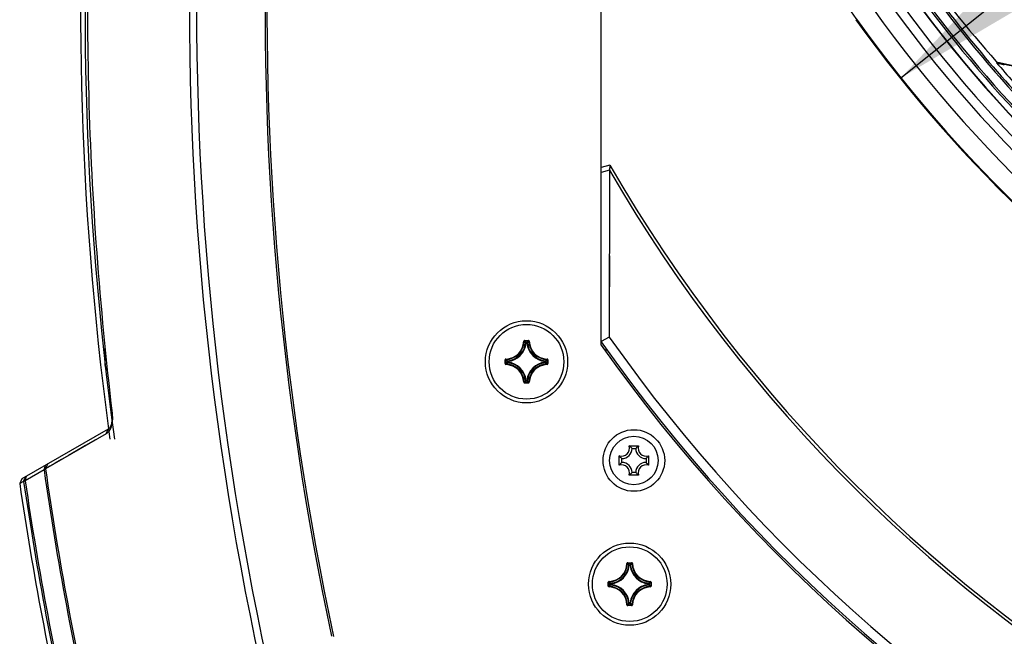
# Model space of a CAD drawing. Header units: millimetres. Extents: x 0 to 420, y 0 to 297.
# Tile 242 of 256: x 323 to 344, y 189 to 202. Entities that reach past the tile are written whole.
import ezdxf

# ---------------------------------------------------------------- set-up
doc = ezdxf.new("R2010")
doc.units = ezdxf.units.MM
doc.header["$LTSCALE"] = 23.1
doc.layers.get('0').update_dxf_attribs({"linetype": 'CONTINUOUS'})
for name, color, linetype in [('02___PRT_ALL_AXES', 7, 'CONTINUOUS'), ('03___PRT_ALL_CURVES', 7, 'CONTINUOUS'), ('06___PRT_ALL_SURFS', 7, 'CONTINUOUS'), ('AXES', 7, 'CONTINUOUS'), ('DIM_PILOTEES', 7, 'CONTINUOUS')]:
    doc.layers.add(name, color=color, linetype=linetype)
doc.styles.get("Standard").update_dxf_attribs({"font": 'txt', "width": 0.7})
doc.styles.add('TEXTSTYLE_4', font='txt')
doc.dimstyles.new('DIMSTYLE_7', dxfattribs={"dimtxt": 2.5, "dimasz": 3.5, "dimexe": 2, "dimexo": 0, "dimtad": 1, "dimlfac": 5, "dimdsep": 46, "dimtxsty": 'Standard', "dimblk": '_FILLED', "dimblk1": '_FILLED', "dimblk2": '_FILLED', "dimcen": 0.09, "dimazin": 2, "dimtp": 0.5, "dimtm": 0.5, "dimtfac": 1, "dimtmove": 0, "dimatfit": 2, "dimldrblk": '_FILLED', "dimfxl": 0, "dimtolj": 1, "dimarcsym": 0})

# ---------------------------------------------------------------- blocks, each defined once
blk = doc.blocks.new('_FILLED')
at = {"color": 0, "linetype": 'ByBlock'}
blk.add_solid([(0, 0), (-1, 0.1429), (-1, -0.1429)], dxfattribs=at)
blk = doc.blocks.new('*D12')
at = {"layer": 'DIM_PILOTEES', "color": 2, "linetype": 'Continuous'}
for p, q in [((363.731, 218.743), (400.658, 248.238)), ((385.914, 236.461), (363.731, 218.743)), ((341.548, 201.025), (363.731, 218.743))]:
    blk.add_line(p, q, dxfattribs=at)
at = {"layer": 'DIM_PILOTEES', "color": 2, "linetype": 'Continuous', "xscale": 3.5, "yscale": 3.5, "zscale": 3.5}
for p, rotation in [((385.914, 236.461), 38.6153868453), ((341.548, 201.025), 218.6153868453)]:
    blk.add_blockref('_FILLED', p, dxfattribs=dict(at, rotation=rotation))
at = {"layer": 'DIM_PILOTEES', "color": 2, "linetype": 'Continuous', "insert": (388.987, 242.915), "char_height": 2.5, "width": 18.66071, "attachment_point": 1, "rotation": 38.6154, "line_spacing_factor": 0.9, "style": 'TEXTSTYLE_4'}
blk.add_mtext('{\\ftxt;\\W0.0001;\\H0.0001;\\~}{\\ftxt;\\W1.3333333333;\\H2.5; }{\\ftxt;\\W0.0001;\\H0.0001;\\~}{\\ftxt;\\W0.0001;\\H0.0001;\\~}{\\ftxt;\\W3.6428571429;\\H2.5; }{\\ftxt;\\W0.0001;\\H0.0001;\\~}', dxfattribs=at)

msp = doc.modelspace()

# ---------------------------------------------------------------- linework, layer by layer
at = {"color": 7, "linetype": 'Continuous'}
for p, q in [((343.6004, 201.3473), (343.6094, 201.3617)), ((335.3176, 199.1568), (335.131, 199.1069)), ((335.3176, 199.1568), (335.3083, 199.0463)), ((335.3083, 199.0463), (335.131, 199.0014)), ((335.3083, 199.0463), (335.3041, 195.4698)), ((335.3079, 198.5151), (335.3076, 198.2399)), ((335.3076, 198.2399), (335.307, 197.7583)), ((335.307, 197.7583), (335.3064, 197.3865)), ((335.3044, 195.7943), (335.3041, 195.4698)), ((333.4717, 195.3832), (333.4817, 195.3829)), ((333.4916, 195.4026), (333.4916, 195.3926)), ((333.4916, 195.4026), (333.5704, 195.4026)), ((333.4916, 195.3926), (333.5704, 195.3926)), ((333.5229, 195.3492), (333.513, 195.3502)), ((333.5229, 195.3492), (333.5229, 195.3592)), ((333.5229, 195.3592), (333.539, 195.3592)), ((333.523, 195.3492), (333.539, 195.3492)), ((333.539, 195.3492), (333.539, 195.3592)), ((333.539, 195.3492), (333.5489, 195.3502)), ((333.5704, 195.4026), (333.5704, 195.3926)), ((333.5903, 195.3832), (333.5803, 195.3829)), ((335.3041, 195.4698), (335.131, 195.3795)), ((335.131, 195.3795), (335.131, 195.3682)), ((324.505, 194.8626), (324.505, 195.2316)), ((335.231, 195.2272), (335.231, 195.162)), ((333.0718, 194.904), (333.0718, 194.9828)), ((333.0718, 194.9828), (333.0818, 194.9828)), ((333.0718, 194.904), (333.0818, 194.904)), ((333.0818, 194.904), (333.0818, 194.9828)), ((333.0912, 195.0027), (333.0915, 194.9927)), ((333.0912, 194.8841), (333.0915, 194.8941)), ((333.1152, 194.9354), (333.1152, 194.9514)), ((333.1252, 194.9514), (333.1152, 194.9514)), ((333.1252, 194.9354), (333.1152, 194.9354)), ((333.1252, 194.9514), (333.1242, 194.9614)), ((333.1252, 194.9354), (333.1242, 194.9254)), ((333.1252, 194.9354), (333.1252, 194.9514)), ((333.9368, 194.9514), (333.9378, 194.9614)), ((333.9368, 194.9514), (333.9368, 194.9354)), ((333.9368, 194.9514), (333.9468, 194.9514)), ((333.9368, 194.9354), (333.9378, 194.9254)), ((333.9368, 194.9354), (333.9468, 194.9354)), ((333.9468, 194.9514), (333.9468, 194.9354)), ((333.9708, 195.0027), (333.9705, 194.9927)), ((333.9708, 194.8841), (333.9705, 194.8941)), ((333.9802, 194.9828), (333.9802, 194.904)), ((333.9902, 194.9828), (333.9802, 194.9828)), ((333.9902, 194.904), (333.9802, 194.904)), ((333.9902, 194.9828), (333.9902, 194.904)), ((333.4717, 194.5036), (333.4817, 194.5039)), ((333.4916, 194.4842), (333.4916, 194.4942)), ((333.5704, 194.4942), (333.4916, 194.4942)), ((333.5704, 194.4842), (333.4916, 194.4842)), ((333.5229, 194.5376), (333.513, 194.5366)), ((333.5229, 194.5376), (333.5229, 194.5276)), ((333.539, 194.5276), (333.5229, 194.5276)), ((333.539, 194.5376), (333.523, 194.5376)), ((333.539, 194.5376), (333.539, 194.5276)), ((333.539, 194.5376), (333.5489, 194.5366)), ((333.5704, 194.4842), (333.5704, 194.4942)), ((333.5903, 194.5036), (333.5803, 194.5039)), ((324.6537, 193.8435), (324.6541, 193.8398)), ((324.6537, 193.8435), (324.6541, 193.8398)), ((324.6541, 193.8398), (324.6543, 193.8379)), ((324.5701, 193.5005), (322.7242, 192.4348)), ((324.5303, 193.4018), (323.2268, 192.652)), ((324.5303, 193.4018), (324.5701, 193.5005)), ((335.7288, 193.1425), (335.9332, 193.1425)), ((335.791, 193.0891), (335.871, 193.0891)), ((335.5176, 192.7269), (335.5176, 192.9313)), ((335.571, 192.7891), (335.571, 192.8691)), ((336.091, 192.8691), (336.091, 192.7891)), ((336.1444, 192.9313), (336.1444, 192.7269)), ((323.1962, 192.627), (322.793, 192.394)), ((323.1962, 192.627), (323.2273, 192.7252)), ((323.2268, 192.652), (323.1962, 192.627)), ((323.2268, 192.652), (323.2747, 192.7526)), ((335.871, 192.5691), (335.791, 192.5691)), ((322.7593, 192.382), (322.6752, 192.3337)), ((322.7242, 192.4348), (322.6753, 192.3337)), ((322.7593, 192.382), (322.8077, 192.483)), ((322.793, 192.394), (322.7593, 192.382)), ((322.793, 192.394), (322.8241, 192.4924)), ((335.9332, 192.5157), (335.7288, 192.5157)), ((335.6826, 190.6198), (335.6926, 190.6195)), ((335.7025, 190.6392), (335.7025, 190.6292)), ((335.7025, 190.6392), (335.7813, 190.6392)), ((335.7025, 190.6292), (335.7813, 190.6292)), ((335.7338, 190.5858), (335.7239, 190.5868)), ((335.7338, 190.5858), (335.7338, 190.5958)), ((335.7338, 190.5958), (335.7499, 190.5958)), ((335.7339, 190.5858), (335.7499, 190.5858)), ((335.7499, 190.5858), (335.7499, 190.5958)), ((335.7499, 190.5858), (335.7598, 190.5868)), ((335.7813, 190.6392), (335.7813, 190.6292)), ((335.8012, 190.6198), (335.7912, 190.6195)), ((335.3021, 190.2393), (335.3024, 190.2293)), ((336.1817, 190.2393), (336.1814, 190.2293)), ((335.2827, 190.1406), (335.2827, 190.2194)), ((335.2827, 190.2194), (335.2927, 190.2194)), ((335.2827, 190.1406), (335.2927, 190.1406)), ((335.2927, 190.1406), (335.2927, 190.2194)), ((335.3021, 190.1207), (335.3024, 190.1307)), ((335.3261, 190.172), (335.3261, 190.188)), ((335.3361, 190.188), (335.3261, 190.188)), ((335.3361, 190.172), (335.3261, 190.172)), ((335.3361, 190.188), (335.3351, 190.198)), ((335.3361, 190.172), (335.3351, 190.162)), ((335.3361, 190.172), (335.3361, 190.188)), ((336.1477, 190.188), (336.1487, 190.198)), ((336.1477, 190.188), (336.1477, 190.172)), ((336.1477, 190.188), (336.1577, 190.188)), ((336.1477, 190.172), (336.1487, 190.162)), ((336.1477, 190.172), (336.1577, 190.172)), ((336.1577, 190.188), (336.1577, 190.172)), ((336.1817, 190.1207), (336.1814, 190.1307)), ((336.1911, 190.2194), (336.1911, 190.1406)), ((336.2011, 190.2194), (336.1911, 190.2194)), ((336.2011, 190.1406), (336.1911, 190.1406)), ((336.2011, 190.2194), (336.2011, 190.1406)), ((335.6826, 189.7402), (335.6926, 189.7405)), ((335.7025, 189.7208), (335.7025, 189.7308)), ((335.7813, 189.7308), (335.7025, 189.7308)), ((335.7813, 189.7208), (335.7025, 189.7208)), ((335.7338, 189.7742), (335.7239, 189.7732)), ((335.7338, 189.7742), (335.7338, 189.7642)), ((335.7499, 189.7642), (335.7338, 189.7642)), ((335.7499, 189.7742), (335.7339, 189.7742)), ((335.7499, 189.7742), (335.7499, 189.7642)), ((335.7499, 189.7742), (335.7598, 189.7732)), ((335.7813, 189.7208), (335.7813, 189.7308)), ((335.8012, 189.7402), (335.7912, 189.7405))]:
    msp.add_line(p, q, dxfattribs=at)
for points in [[(335.3127, 199.0981), (335.3108, 199.0745), (335.3083, 199.0463)], [(335.3176, 199.1568), (335.3175, 199.1555), (335.3171, 199.1509)], [(335.3083, 199.0463), (335.3082, 198.9205), (335.3081, 198.79), (335.3079, 198.5151)], [(335.3061, 197.214), (335.306, 197.1279), (335.3057, 196.9542)], [(335.3057, 196.9542), (335.3056, 196.866), (335.3055, 196.7764), (335.3053, 196.5927)], [(335.3053, 196.5927), (335.3051, 196.4984), (335.305, 196.4025), (335.3048, 196.2059)], [(335.3048, 196.2059), (335.3047, 196.1053), (335.3046, 196.0032), (335.3044, 195.7943)], [(324.2993, 193.269), (324.0873, 193.147), (323.8945, 193.0361), (323.7212, 192.9364), (323.5677, 192.8481), (323.4341, 192.7712), (323.3205, 192.7058), (323.2268, 192.652)]]:
    msp.add_lwpolyline(points, dxfattribs=at)
for centre, radius in [((333.531, 194.9434), 0.88), ((335.831, 192.8291), 0.66), ((335.831, 192.8291), 0.52), ((335.7419, 190.18), 0.88)]:
    msp.add_circle(centre, radius, dxfattribs=at)
for centre, radius, start, end in [((392.331, 202.5434), 66.0218, 163.148232, 192.302058), ((392.331, 202.5434), 65.8686, 163.148232, 192.302058), ((392.331, 202.5434), 64.4015, 163.884947, 192.082369), ((361.6032, 217.4986), 24.1693, 215.1828, 221.82958), ((363.5793, 218.658), 26.8272, 214.72722, 231.62067), ((363.565, 218.65), 26.7709, 214.729, 231.62763), ((363.8726, 218.8242), 26.9176, 214.9319, 224.2519), ((363.8876, 218.8327), 26.8948, 214.93018, 223.87593), ((363.731, 218.7434), 27.1344, 215.02937, 264.97063), ((363.731, 218.7434), 27.1277, 215.0188, 264.9812), ((363.731, 218.7434), 27.4179, 215.07501, 264.92499), ((363.731, 218.7434), 27.971, 214.63474, 265.36526), ((363.731, 218.7434), 27.6178, 215.07501, 264.92499), ((363.731, 218.7434), 28.3901, 215.43355, 264.56645), ((363.731, 218.7434), 26.5895, 220.77041, 220.82144), ((345.3713, 208.1434), 7, 255.32322, 272.77508), ((363.731, 218.7434), 26.6058, 220.83234, 223.15606), ((345.3713, 208.1434), 7.0068, 255.43644, 272.6882), ((363.731, 215.5434), 32.8, 209.97295, 330.02705), ((363.731, 215.5434), 32.8633, 210.13171, 329.86829), ((333.081, 195.3934), 0.3908, 271.50113, 358.49886), ((333.081, 195.3934), 0.4008, 271.50107, 358.49892), ((333.081, 195.3934), 0.4442, 276.51004, 353.49237), ((333.081, 195.3934), 0.4342, 276.7279, 353.27476), ((333.4916, 195.3826), 0.0199, 89.95331, 178.49632), ((332.6382, 194.5412), 1.1916, 42.76151, 44.93996), ((332.6058, 194.53), 1.2365, 42.11664, 44.239), ((333.523, 195.3492), 0.0101, 90.46116, 173.833), ((334.4562, 194.53), 1.2365, 135.76099, 137.88337), ((333.981, 195.3934), 0.4442, 186.50962, 263.49194), ((334.4239, 194.5411), 1.1917, 135.06013, 137.2384), ((333.981, 195.3934), 0.4342, 186.72717, 263.27401), ((333.981, 195.3934), 0.4008, 181.50107, 268.49892), ((333.981, 195.3934), 0.3908, 181.50113, 268.49887), ((363.731, 215.5434), 35, 215.2002, 324.7998), ((363.731, 215.5434), 35.04, 215.29282, 324.70718), ((363.731, 215.5434), 34.8, 215.22771, 324.77229), ((333.0917, 194.904), 0.0199, 179.94591, 268.51539), ((333.9444, 195.8686), 1.2365, 225.76099, 227.88337), ((333.9444, 194.0182), 1.2365, 132.11664, 134.239), ((333.081, 194.4934), 0.3908, 1.50114, 88.49886), ((333.9332, 195.8363), 1.1917, 225.06013, 227.2384), ((333.9332, 194.0506), 1.1916, 132.76151, 134.93996), ((333.081, 194.4934), 0.4008, 1.50107, 88.49892), ((333.1252, 194.9514), 0.0101, 96.167, 179.53884), ((333.081, 194.4934), 0.4442, 6.50972, 83.49206), ((333.081, 194.4934), 0.4342, 6.72726, 83.27412), ((333.981, 194.4934), 0.4442, 96.50974, 173.49204), ((333.981, 194.4934), 0.4342, 96.72767, 173.27451), ((333.981, 194.4934), 0.4008, 91.50108, 178.49892), ((333.981, 194.4934), 0.3908, 91.50113, 178.49887), ((333.1288, 195.8362), 1.1916, 312.76151, 314.93996), ((333.1288, 194.0506), 1.1916, 45.06004, 47.23849), ((333.1176, 195.8686), 1.2365, 312.11664, 314.239), ((333.1176, 194.0182), 1.2365, 45.761, 47.88336), ((333.9702, 194.9828), 0.0199, 359.94602, 88.51498), ((333.9702, 194.904), 0.0199, 271.4969, 0.04933), ((324.605, 194.8626), 0.1, 179.99999, 239.11473), ((333.4916, 194.5041), 0.0199, 181.45488, 270.06559), ((332.6381, 195.3457), 1.1917, 315.06013, 317.2384), ((332.6058, 195.3568), 1.2365, 315.76099, 317.88337), ((334.4562, 195.3568), 1.2365, 222.11664, 224.239), ((334.4238, 195.3456), 1.1916, 222.76151, 224.93996), ((333.5704, 194.5041), 0.0199, 269.92548, 358.56799), ((323.7558, 193.7354), 0.9043, 4.28241, 6.51002), ((335.571, 193.0891), 0.1666, 251.30248, 18.69752), ((335.571, 193.0891), 0.22, 270, 360), ((336.091, 193.0891), 0.22, 180, 270), ((336.091, 193.0891), 0.1666, 161.30248, 288.69752), ((335.571, 192.5691), 0.22, 0, 90), ((336.091, 192.5691), 0.22, 90, 180), ((392.331, 202.5434), 69.8424, 188.162598, 192.991255), ((392.331, 202.5434), 69.8085, 188.145841, 192.962159), ((335.571, 192.5691), 0.1666, 341.30248, 108.69752), ((336.091, 192.5691), 0.1666, 71.30248, 198.69752), ((392.331, 202.5434), 70.3099, 188.309656, 193.046913), ((392.331, 202.5434), 70.2748, 188.303957, 193.064713), ((335.2919, 190.63), 0.3908, 271.50113, 358.49886), ((335.2919, 190.63), 0.4008, 271.50107, 358.49892), ((335.2919, 190.63), 0.4442, 276.50405, 353.4967), ((335.2919, 190.63), 0.4342, 276.72173, 353.27922), ((335.7025, 190.6192), 0.0199, 89.95331, 178.49632), ((334.8491, 189.7778), 1.1916, 42.76151, 44.93996), ((334.8167, 189.7666), 1.2365, 42.11664, 44.239), ((335.7339, 190.5858), 0.0101, 90.46116, 173.833), ((336.6671, 189.7666), 1.2365, 135.76099, 137.88337), ((336.1919, 190.63), 0.4442, 186.50586, 263.48635), ((336.6348, 189.7777), 1.1917, 135.06013, 137.2384), ((336.1919, 190.63), 0.4342, 186.72329, 263.26825), ((336.1919, 190.63), 0.4008, 181.50107, 268.49892), ((336.1919, 190.63), 0.3908, 181.50113, 268.49887), ((336.1811, 190.2194), 0.0199, 359.94602, 88.51498), ((335.3026, 190.1406), 0.0199, 179.94591, 268.51539), ((336.1553, 191.1052), 1.2365, 225.76099, 227.88337), ((336.1553, 189.2548), 1.2365, 132.11664, 134.239), ((335.2919, 189.73), 0.3908, 1.50114, 88.49886), ((336.1441, 191.0729), 1.1917, 225.06013, 227.2384), ((336.1441, 189.2872), 1.1916, 132.76151, 134.93996), ((335.2919, 189.73), 0.4008, 1.50107, 88.49892), ((335.3361, 190.188), 0.0101, 96.167, 179.53884), ((335.2919, 189.73), 0.4442, 6.51348, 83.49764), ((335.2919, 189.73), 0.4342, 6.73114, 83.27988), ((336.1919, 189.73), 0.4442, 96.51573, 173.48771), ((336.1919, 189.73), 0.4342, 96.73384, 173.27004), ((336.1919, 189.73), 0.4008, 91.50108, 178.49892), ((336.1919, 189.73), 0.3908, 91.50113, 178.49887), ((335.3397, 191.0728), 1.1916, 312.76151, 314.93996), ((335.3397, 189.2872), 1.1916, 45.06004, 47.23849), ((335.3285, 191.1052), 1.2365, 312.11664, 314.239), ((335.3285, 189.2548), 1.2365, 45.761, 47.88336), ((336.1811, 190.1406), 0.0199, 271.4969, 0.04933), ((335.7025, 189.7407), 0.0199, 181.45488, 270.06559), ((334.849, 190.5823), 1.1917, 315.06013, 317.2384), ((334.8167, 190.5934), 1.2365, 315.76099, 317.88337), ((336.6671, 190.5934), 1.2365, 222.11664, 224.239), ((336.6347, 190.5822), 1.1916, 222.76151, 224.93996), ((335.7813, 189.7407), 0.0199, 269.92548, 358.56799)]:
    msp.add_arc(centre, radius, start, end, dxfattribs=at)
for points, knots in [([(324.2914, 207.3389), (324.1401, 205.1148), (324.0691, 201.7533), (324.3, 197.2523), (324.5233, 194.9861), (324.6537, 193.8435)], [0, 0, 0, 0, 0.4947824, 0.7447482, 1, 1, 1, 1]), ([(343.6004, 201.3473), (343.6007, 201.3478), (343.6034, 201.3467), (343.6072, 201.3466), (343.614, 201.3449), (343.6256, 201.3425), (343.6428, 201.3384), (343.6652, 201.3332), (343.6893, 201.3275), (343.7229, 201.3196), (343.7484, 201.3135), (343.7656, 201.3095)], [0, 0, 0, 0, 0.0102124, 0.0371236, 0.0777065, 0.1285423, 0.2504112, 0.3884841, 0.5356166, 0.6879909, 1, 1, 1, 1]), ([(333.4817, 195.3829), (333.4817, 195.3854), (333.4839, 195.3906), (333.4891, 195.3926), (333.4916, 195.3926)], [0, 0, 0, 0, 0.500008, 1, 1, 1, 1]), ([(333.539, 195.3592), (333.5414, 195.3592), (333.5463, 195.3573), (333.5487, 195.3526), (333.5489, 195.3502)], [0, 0, 0, 0, 0.4999439, 1, 1, 1, 1]), ([(333.5903, 195.3832), (333.5902, 195.3882), (333.5858, 195.3985), (333.5754, 195.4026), (333.5704, 195.4026)], [0, 0, 0, 0, 0.4999908, 1, 1, 1, 1]), ([(333.5704, 195.3926), (333.5729, 195.3926), (333.5781, 195.3906), (333.5803, 195.3854), (333.5803, 195.3829)], [0, 0, 0, 0, 0.5000089, 1, 1, 1, 1]), ([(333.0912, 195.0027), (333.0862, 195.0026), (333.0759, 194.9982), (333.0718, 194.9878), (333.0718, 194.9828)], [0, 0, 0, 0, 0.4999952, 1, 1, 1, 1]), ([(333.0818, 194.9828), (333.0818, 194.9853), (333.0838, 194.9905), (333.089, 194.9927), (333.0915, 194.9927)], [0, 0, 0, 0, 0.5000089, 1, 1, 1, 1]), ([(333.0915, 194.8941), (333.089, 194.8941), (333.0838, 194.8963), (333.0818, 194.9015), (333.0818, 194.904)], [0, 0, 0, 0, 0.500008, 1, 1, 1, 1]), ([(333.1242, 194.9254), (333.1218, 194.9257), (333.1171, 194.9281), (333.1152, 194.933), (333.1152, 194.9354)], [0, 0, 0, 0, 0.5000561, 1, 1, 1, 1]), ([(333.9378, 194.9614), (333.9402, 194.9611), (333.9449, 194.9587), (333.9468, 194.9538), (333.9468, 194.9514)], [0, 0, 0, 0, 0.5000561, 1, 1, 1, 1]), ([(333.9468, 194.9354), (333.9468, 194.933), (333.9449, 194.9281), (333.9402, 194.9257), (333.9378, 194.9254)], [0, 0, 0, 0, 0.4999439, 1, 1, 1, 1]), ([(333.9705, 194.9927), (333.973, 194.9927), (333.9782, 194.9905), (333.9802, 194.9853), (333.9802, 194.9828)], [0, 0, 0, 0, 0.500008, 1, 1, 1, 1]), ([(333.9802, 194.904), (333.9802, 194.9015), (333.9782, 194.8963), (333.973, 194.8941), (333.9705, 194.8941)], [0, 0, 0, 0, 0.5000088, 1, 1, 1, 1]), ([(333.4916, 194.4942), (333.4891, 194.4942), (333.4839, 194.4962), (333.4817, 194.5014), (333.4817, 194.5039)], [0, 0, 0, 0, 0.5000089, 1, 1, 1, 1]), ([(333.5229, 194.5276), (333.5206, 194.5276), (333.5156, 194.5295), (333.5133, 194.5342), (333.513, 194.5366)], [0, 0, 0, 0, 0.4999439, 1, 1, 1, 1]), ([(333.5489, 194.5366), (333.5487, 194.5342), (333.5463, 194.5295), (333.5414, 194.5276), (333.539, 194.5276)], [0, 0, 0, 0, 0.5000561, 1, 1, 1, 1]), ([(333.5803, 194.5039), (333.5803, 194.5014), (333.5781, 194.4962), (333.5729, 194.4942), (333.5704, 194.4942)], [0, 0, 0, 0, 0.5000081, 1, 1, 1, 1]), ([(324.6542, 193.8379), (324.6605, 193.7699), (324.6594, 193.6706), (324.6235, 193.5557), (324.5902, 193.5121), (324.5701, 193.5005)], [0, 0, 0, 0, 0.5689596, 0.8070973, 1, 1, 1, 1]), ([(324.6576, 193.8029), (324.662, 193.7452), (324.6599, 193.6349), (324.6294, 193.5268), (324.6042, 193.4817)], [0, 0, 0, 0, 0.5285566, 1, 1, 1, 1]), ([(324.6042, 193.4817), (324.5994, 193.4733), (324.5802, 193.4423), (324.5535, 193.4152), (324.5303, 193.4018)], [0, 0, 0, 0, 0.2651833, 1, 1, 1, 1]), ([(335.791, 193.0891), (335.7865, 193.0937), (335.7668, 193.1127), (335.7458, 193.1303), (335.7288, 193.1425)], [0, 0, 0, 0, 0.2346227, 1, 1, 1, 1]), ([(335.871, 193.0891), (335.8755, 193.0937), (335.8952, 193.1127), (335.9162, 193.1303), (335.9332, 193.1425)], [0, 0, 0, 0, 0.2346227, 1, 1, 1, 1]), ([(335.571, 192.8691), (335.5665, 192.8737), (335.5474, 192.8933), (335.5298, 192.9143), (335.5176, 192.9313)], [0, 0, 0, 0, 0.2346227, 1, 1, 1, 1]), ([(335.571, 192.7891), (335.5665, 192.7846), (335.5474, 192.765), (335.5298, 192.7439), (335.5176, 192.7269)], [0, 0, 0, 0, 0.2346227, 1, 1, 1, 1]), ([(336.091, 192.8691), (336.0955, 192.8737), (336.1146, 192.8933), (336.1322, 192.9143), (336.1444, 192.9313)], [0, 0, 0, 0, 0.2346227, 1, 1, 1, 1]), ([(336.091, 192.7891), (336.0955, 192.7846), (336.1146, 192.765), (336.1322, 192.7439), (336.1444, 192.7269)], [0, 0, 0, 0, 0.2346227, 1, 1, 1, 1]), ([(335.791, 192.5691), (335.7865, 192.5646), (335.7668, 192.5456), (335.7458, 192.5279), (335.7288, 192.5157)], [0, 0, 0, 0, 0.2346227, 1, 1, 1, 1]), ([(335.871, 192.5691), (335.8755, 192.5646), (335.8952, 192.5456), (335.9162, 192.5279), (335.9332, 192.5157)], [0, 0, 0, 0, 0.2346227, 1, 1, 1, 1]), ([(335.6926, 190.6195), (335.6926, 190.622), (335.6948, 190.6272), (335.7, 190.6292), (335.7025, 190.6292)], [0, 0, 0, 0, 0.500008, 1, 1, 1, 1]), ([(335.7499, 190.5958), (335.7523, 190.5958), (335.7572, 190.5939), (335.7596, 190.5892), (335.7598, 190.5868)], [0, 0, 0, 0, 0.4999439, 1, 1, 1, 1]), ([(335.8012, 190.6198), (335.8011, 190.6248), (335.7967, 190.6351), (335.7863, 190.6392), (335.7813, 190.6392)], [0, 0, 0, 0, 0.4999908, 1, 1, 1, 1]), ([(335.7813, 190.6292), (335.7838, 190.6292), (335.789, 190.6272), (335.7912, 190.622), (335.7912, 190.6195)], [0, 0, 0, 0, 0.5000089, 1, 1, 1, 1]), ([(335.3021, 190.2393), (335.2971, 190.2392), (335.2868, 190.2348), (335.2827, 190.2244), (335.2827, 190.2194)], [0, 0, 0, 0, 0.4999952, 1, 1, 1, 1]), ([(335.2927, 190.2194), (335.2927, 190.2219), (335.2947, 190.2271), (335.2999, 190.2293), (335.3024, 190.2293)], [0, 0, 0, 0, 0.5000089, 1, 1, 1, 1]), ([(335.3024, 190.1307), (335.2999, 190.1307), (335.2947, 190.1329), (335.2927, 190.1381), (335.2927, 190.1406)], [0, 0, 0, 0, 0.500008, 1, 1, 1, 1]), ([(335.3351, 190.162), (335.3327, 190.1623), (335.328, 190.1647), (335.3261, 190.1696), (335.3261, 190.172)], [0, 0, 0, 0, 0.5000561, 1, 1, 1, 1]), ([(336.1487, 190.198), (336.1511, 190.1977), (336.1558, 190.1953), (336.1577, 190.1904), (336.1577, 190.188)], [0, 0, 0, 0, 0.5000561, 1, 1, 1, 1]), ([(336.1577, 190.172), (336.1577, 190.1696), (336.1558, 190.1647), (336.1511, 190.1623), (336.1487, 190.162)], [0, 0, 0, 0, 0.4999439, 1, 1, 1, 1]), ([(336.1814, 190.2293), (336.1839, 190.2293), (336.1891, 190.2271), (336.1911, 190.2219), (336.1911, 190.2194)], [0, 0, 0, 0, 0.500008, 1, 1, 1, 1]), ([(336.1911, 190.1406), (336.1911, 190.1381), (336.1891, 190.1329), (336.1839, 190.1307), (336.1814, 190.1307)], [0, 0, 0, 0, 0.5000088, 1, 1, 1, 1]), ([(335.7025, 189.7308), (335.7, 189.7308), (335.6948, 189.7328), (335.6926, 189.738), (335.6926, 189.7405)], [0, 0, 0, 0, 0.5000089, 1, 1, 1, 1]), ([(335.7338, 189.7642), (335.7315, 189.7642), (335.7265, 189.7661), (335.7242, 189.7708), (335.7239, 189.7732)], [0, 0, 0, 0, 0.4999439, 1, 1, 1, 1]), ([(335.7598, 189.7732), (335.7596, 189.7708), (335.7572, 189.7661), (335.7523, 189.7642), (335.7499, 189.7642)], [0, 0, 0, 0, 0.5000561, 1, 1, 1, 1]), ([(335.7912, 189.7405), (335.7912, 189.738), (335.789, 189.7328), (335.7838, 189.7308), (335.7813, 189.7308)], [0, 0, 0, 0, 0.5000081, 1, 1, 1, 1])]:
    msp.add_open_spline(points, degree=3, knots=knots, dxfattribs=at)
at = {"layer": '02___PRT_ALL_AXES', "color": 7, "linetype": 'Continuous'}
msp.add_line((335.131, 195.2989), (335.131, 220.9049), dxfattribs=at)
for centre, radius, start, end in [((392.331, 202.5434), 64.3615, 163.852519, 192.094494), ((363.731, 218.7434), 28.4055, 215.44146, 238.85019)]:
    msp.add_arc(centre, radius, start, end, dxfattribs=at)
at = {"layer": '03___PRT_ALL_CURVES', "color": 40, "linetype": 'Continuous'}
for p, q in [((324.6324, 193.837), (324.6318, 193.842)), ((324.5788, 193.5017), (324.5781, 193.5068))]:
    msp.add_line(p, q, dxfattribs=at)
for radius, start, end in [(68.3528, 175.250653, 187.597971), (68.2561, 175.243908, 187.796593), (68.3528, 187.60139, 187.785494)]:
    msp.add_arc((392.331, 202.5434), radius, start, end, dxfattribs=at)
at = {"layer": '06___PRT_ALL_SURFS', "color": 7, "linetype": 'Continuous'}
msp.add_arc((392.331, 202.5434), 70.4, 188.338681, 193.061432, dxfattribs=at)
at = {"layer": 'AXES', "color": 7, "linetype": 'Continuous'}
for centre in [(333.531, 194.9434), (335.7419, 190.18)]:
    msp.add_circle(centre, 0.8, dxfattribs=at)
at = {"layer": 'DIM_PILOTEES', "color": 2, "linetype": 'Continuous'}
msp.add_arc((363.731, 218.7434), 28.3901, 84.56645, 218.61539, dxfattribs=at)

# ---------------------------------------------------------------- dimensions: what is measured, and where the dimension line sits
dim = msp.add_diameter_dim_2p(p1=(385.9137, 236.4614), p2=(341.5483, 201.0254), text='{\\ftxt;\\W0.0001;\\H0.0001;\\~}{\\ftxt;\\W1.3333333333;\\H2.5; }{\\ftxt;\\W0.0001;\\H0.0001;\\~}{\\ftxt;\\W0.0001;\\H0.0001;\\~}{\\ftxt;\\W3.6428571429;\\H2.5; }{\\ftxt;\\W0.0001;\\H0.0001;\\~}', dimstyle='DIMSTYLE_7', override={"dimpost": '<>'}, dxfattribs=at)
dim.commit()
dim.dimension.update_dxf_attribs({"geometry": '*D12', "text_midpoint": (393.1516, 243.0424), "dimtype": 163})

doc.saveas('drawing.dxf')
